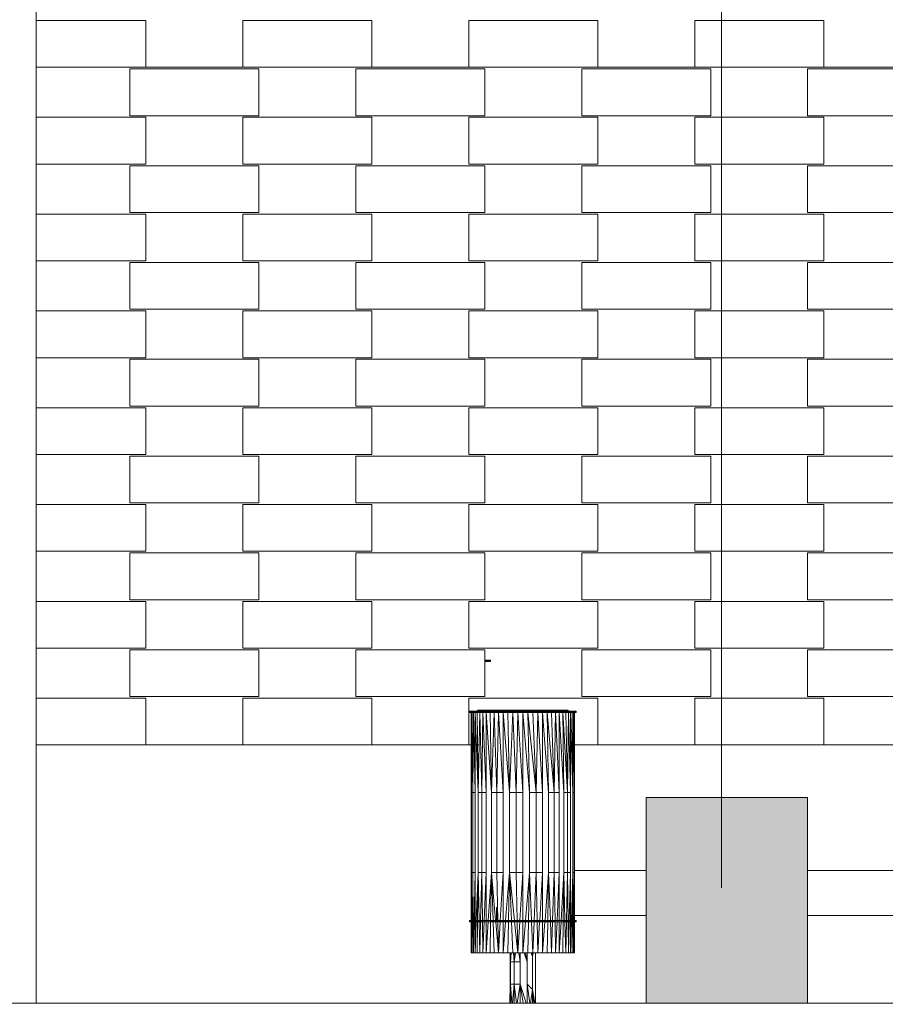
# Model space of a CAD drawing. Header units: millimetres. Extents: x 641988563 to 642234695, y 6457251462 to 6457368821.
# Tile 198 of 223: x 642193185 to 642195866, y 6457252140 to 6457255191. Entities that reach past the tile are written whole.
import ezdxf

# ---------------------------------------------------------------- set-up
doc = ezdxf.new("R2010")
doc.units = ezdxf.units.MM
doc.header["$MEASUREMENT"] = 0
doc.layers.add('_KUU_Asend_Fill', color=7, linetype='Continuous')

msp = doc.modelspace()

# ---------------------------------------------------------------- hatches: boundary and pattern name
at = {"layer": '_KUU_Asend_Fill', "linetype": 'Continuous', "lineweight": 30}
msp.add_hatch(color=30, dxfattribs=at).paths.add_polyline_path([(642195125.971, 6457252781.357), (642195125.971, 6457252143.712), (642195625.971, 6457252143.712), (642195625.971, 6457252781.357)])

# ---------------------------------------------------------------- linework, layer by layer
at = {"color": 253, "linetype": 'Continuous', "lineweight": 13, "true_color": 0xaaaaaa}
for p, q in [((642193235.79, 6457252143.518), (642193235.79, 6457264112.541)), ((642193575.971, 6457255188.712), (642193235.79, 6457255188.712)), ((642193575.971, 6457255043.712), (642193575.971, 6457255188.712)), ((642193875.971, 6457255043.712), (642193875.971, 6457255188.712)), ((642194275.971, 6457255188.712), (642193875.971, 6457255188.712)), ((642194275.971, 6457255043.712), (642194275.971, 6457255188.712)), ((642194575.971, 6457255043.712), (642194575.971, 6457255188.712)), ((642194975.971, 6457255188.712), (642194575.971, 6457255188.712)), ((642194975.971, 6457255043.712), (642194975.971, 6457255188.712)), ((642195275.971, 6457255043.712), (642195275.971, 6457255188.712)), ((642195675.971, 6457255188.712), (642195275.971, 6457255188.712)), ((642195675.971, 6457255043.712), (642195675.971, 6457255188.712)), ((642193575.971, 6457255043.712), (642193235.79, 6457255043.712)), ((642193525.971, 6457254893.712), (642193525.971, 6457255038.712)), ((642193925.971, 6457255038.712), (642193525.971, 6457255038.712)), ((642193875.971, 6457255043.712), (642193575.971, 6457255043.712)), ((642194275.971, 6457255043.712), (642193875.971, 6457255043.712)), ((642193925.971, 6457254893.712), (642193925.971, 6457255038.712)), ((642194225.971, 6457254893.712), (642194225.971, 6457255038.712)), ((642194625.971, 6457255038.712), (642194225.971, 6457255038.712)), ((642194575.971, 6457255043.712), (642194275.971, 6457255043.712)), ((642194975.971, 6457255043.712), (642194575.971, 6457255043.712)), ((642194625.971, 6457254893.712), (642194625.971, 6457255038.712)), ((642194925.971, 6457254893.712), (642194925.971, 6457255038.712)), ((642195325.971, 6457255038.712), (642194925.971, 6457255038.712)), ((642195275.971, 6457255043.712), (642194975.971, 6457255043.712)), ((642195675.971, 6457255043.712), (642195275.971, 6457255043.712)), ((642195325.971, 6457254893.712), (642195325.971, 6457255038.712)), ((642195625.971, 6457254893.712), (642195625.971, 6457255038.712)), ((642196025.971, 6457255038.712), (642195625.971, 6457255038.712)), ((642195975.971, 6457255043.712), (642195675.971, 6457255043.712)), ((642193575.971, 6457254888.712), (642193235.79, 6457254888.712)), ((642193925.971, 6457254893.712), (642193525.971, 6457254893.712)), ((642193575.971, 6457254743.712), (642193575.971, 6457254888.712)), ((642193875.971, 6457254743.712), (642193875.971, 6457254888.712)), ((642194275.971, 6457254888.712), (642193875.971, 6457254888.712)), ((642194625.971, 6457254893.712), (642194225.971, 6457254893.712)), ((642194275.971, 6457254743.712), (642194275.971, 6457254888.712)), ((642194575.971, 6457254743.712), (642194575.971, 6457254888.712)), ((642194975.971, 6457254888.712), (642194575.971, 6457254888.712)), ((642195325.971, 6457254893.712), (642194925.971, 6457254893.712)), ((642194975.971, 6457254743.712), (642194975.971, 6457254888.712)), ((642195275.971, 6457254743.712), (642195275.971, 6457254888.712)), ((642195675.971, 6457254888.712), (642195275.971, 6457254888.712)), ((642196025.971, 6457254893.712), (642195625.971, 6457254893.712)), ((642195675.971, 6457254743.712), (642195675.971, 6457254888.712)), ((642193575.971, 6457254743.712), (642193235.79, 6457254743.712)), ((642193525.971, 6457254593.712), (642193525.971, 6457254738.712)), ((642193925.971, 6457254738.712), (642193525.971, 6457254738.712)), ((642194275.971, 6457254743.712), (642193875.971, 6457254743.712)), ((642193925.971, 6457254593.712), (642193925.971, 6457254738.712)), ((642194225.971, 6457254593.712), (642194225.971, 6457254738.712)), ((642194625.971, 6457254738.712), (642194225.971, 6457254738.712)), ((642194975.971, 6457254743.712), (642194575.971, 6457254743.712)), ((642194625.971, 6457254593.712), (642194625.971, 6457254738.712)), ((642194925.971, 6457254593.712), (642194925.971, 6457254738.712)), ((642195325.971, 6457254738.712), (642194925.971, 6457254738.712)), ((642195675.971, 6457254743.712), (642195275.971, 6457254743.712)), ((642195325.971, 6457254593.712), (642195325.971, 6457254738.712)), ((642195625.971, 6457254593.712), (642195625.971, 6457254738.712)), ((642196025.971, 6457254738.712), (642195625.971, 6457254738.712)), ((642193575.971, 6457254588.712), (642193235.79, 6457254588.712)), ((642193925.971, 6457254593.712), (642193525.971, 6457254593.712)), ((642193575.971, 6457254443.712), (642193575.971, 6457254588.712)), ((642193875.971, 6457254443.712), (642193875.971, 6457254588.712)), ((642194275.971, 6457254588.712), (642193875.971, 6457254588.712)), ((642194625.971, 6457254593.712), (642194225.971, 6457254593.712)), ((642194275.971, 6457254443.712), (642194275.971, 6457254588.712)), ((642194575.971, 6457254443.712), (642194575.971, 6457254588.712)), ((642194975.971, 6457254588.712), (642194575.971, 6457254588.712)), ((642195325.971, 6457254593.712), (642194925.971, 6457254593.712)), ((642194975.971, 6457254443.712), (642194975.971, 6457254588.712)), ((642195275.971, 6457254443.712), (642195275.971, 6457254588.712)), ((642195675.971, 6457254588.712), (642195275.971, 6457254588.712)), ((642196025.971, 6457254593.712), (642195625.971, 6457254593.712)), ((642195675.971, 6457254443.712), (642195675.971, 6457254588.712)), ((642193575.971, 6457254443.712), (642193235.79, 6457254443.712)), ((642194275.971, 6457254443.712), (642193875.971, 6457254443.712)), ((642194975.971, 6457254443.712), (642194575.971, 6457254443.712)), ((642195675.971, 6457254443.712), (642195275.971, 6457254443.712)), ((642193525.971, 6457254293.712), (642193525.971, 6457254438.712)), ((642193925.971, 6457254438.712), (642193525.971, 6457254438.712)), ((642193925.971, 6457254293.712), (642193925.971, 6457254438.712)), ((642194225.971, 6457254293.712), (642194225.971, 6457254438.712)), ((642194625.971, 6457254438.712), (642194225.971, 6457254438.712)), ((642194625.971, 6457254293.712), (642194625.971, 6457254438.712)), ((642194925.971, 6457254293.712), (642194925.971, 6457254438.712)), ((642195325.971, 6457254438.712), (642194925.971, 6457254438.712)), ((642195325.971, 6457254293.712), (642195325.971, 6457254438.712)), ((642195625.971, 6457254293.712), (642195625.971, 6457254438.712)), ((642196025.971, 6457254438.712), (642195625.971, 6457254438.712)), ((642193925.971, 6457254293.712), (642193525.971, 6457254293.712)), ((642194625.971, 6457254293.712), (642194225.971, 6457254293.712)), ((642195325.971, 6457254293.712), (642194925.971, 6457254293.712)), ((642196025.971, 6457254293.712), (642195625.971, 6457254293.712)), ((642193575.971, 6457254288.712), (642193235.79, 6457254288.712)), ((642193575.971, 6457254143.712), (642193575.971, 6457254288.712)), ((642193875.971, 6457254143.712), (642193875.971, 6457254288.712)), ((642194275.971, 6457254288.712), (642193875.971, 6457254288.712)), ((642194275.971, 6457254143.712), (642194275.971, 6457254288.712)), ((642194575.971, 6457254143.712), (642194575.971, 6457254288.712)), ((642194975.971, 6457254288.712), (642194575.971, 6457254288.712)), ((642194975.971, 6457254143.712), (642194975.971, 6457254288.712)), ((642195275.971, 6457254143.712), (642195275.971, 6457254288.712)), ((642195675.971, 6457254288.712), (642195275.971, 6457254288.712)), ((642195675.971, 6457254143.712), (642195675.971, 6457254288.712)), ((642193575.971, 6457254143.712), (642193235.79, 6457254143.712)), ((642193525.971, 6457253993.712), (642193525.971, 6457254138.712)), ((642193925.971, 6457254138.712), (642193525.971, 6457254138.712)), ((642194275.971, 6457254143.712), (642193875.971, 6457254143.712)), ((642193925.971, 6457253993.712), (642193925.971, 6457254138.712)), ((642194225.971, 6457253993.712), (642194225.971, 6457254138.712)), ((642194625.971, 6457254138.712), (642194225.971, 6457254138.712)), ((642194975.971, 6457254143.712), (642194575.971, 6457254143.712)), ((642194625.971, 6457253993.712), (642194625.971, 6457254138.712)), ((642194925.971, 6457253993.712), (642194925.971, 6457254138.712)), ((642195325.971, 6457254138.712), (642194925.971, 6457254138.712)), ((642195675.971, 6457254143.712), (642195275.971, 6457254143.712)), ((642195325.971, 6457253993.712), (642195325.971, 6457254138.712)), ((642195625.971, 6457253993.712), (642195625.971, 6457254138.712)), ((642196025.971, 6457254138.712), (642195625.971, 6457254138.712)), ((642193575.971, 6457253988.712), (642193235.79, 6457253988.712)), ((642193925.971, 6457253993.712), (642193525.971, 6457253993.712)), ((642193575.971, 6457253843.712), (642193575.971, 6457253988.712)), ((642193875.971, 6457253843.712), (642193875.971, 6457253988.712)), ((642194275.971, 6457253988.712), (642193875.971, 6457253988.712)), ((642194625.971, 6457253993.712), (642194225.971, 6457253993.712)), ((642194275.971, 6457253843.712), (642194275.971, 6457253988.712)), ((642194575.971, 6457253843.712), (642194575.971, 6457253988.712)), ((642194975.971, 6457253988.712), (642194575.971, 6457253988.712)), ((642195325.971, 6457253993.712), (642194925.971, 6457253993.712)), ((642194975.971, 6457253843.712), (642194975.971, 6457253988.712)), ((642195275.971, 6457253843.712), (642195275.971, 6457253988.712)), ((642195675.971, 6457253988.712), (642195275.971, 6457253988.712)), ((642196025.971, 6457253993.712), (642195625.971, 6457253993.712)), ((642195675.971, 6457253843.712), (642195675.971, 6457253988.712)), ((642193575.971, 6457253843.712), (642193235.79, 6457253843.712)), ((642193525.971, 6457253693.712), (642193525.971, 6457253838.712)), ((642193925.971, 6457253838.712), (642193525.971, 6457253838.712)), ((642194275.971, 6457253843.712), (642193875.971, 6457253843.712)), ((642193925.971, 6457253693.712), (642193925.971, 6457253838.712)), ((642194225.971, 6457253693.712), (642194225.971, 6457253838.712)), ((642194625.971, 6457253838.712), (642194225.971, 6457253838.712)), ((642194975.971, 6457253843.712), (642194575.971, 6457253843.712)), ((642194625.971, 6457253693.712), (642194625.971, 6457253838.712)), ((642194925.971, 6457253693.712), (642194925.971, 6457253838.712)), ((642195325.971, 6457253838.712), (642194925.971, 6457253838.712)), ((642195675.971, 6457253843.712), (642195275.971, 6457253843.712)), ((642195325.971, 6457253693.712), (642195325.971, 6457253838.712)), ((642195625.971, 6457253693.712), (642195625.971, 6457253838.712)), ((642196025.971, 6457253838.712), (642195625.971, 6457253838.712)), ((642193575.971, 6457253688.712), (642193235.79, 6457253688.712)), ((642193925.971, 6457253693.712), (642193525.971, 6457253693.712)), ((642193575.971, 6457253543.712), (642193575.971, 6457253688.712)), ((642193875.971, 6457253543.712), (642193875.971, 6457253688.712)), ((642194275.971, 6457253688.712), (642193875.971, 6457253688.712)), ((642194625.971, 6457253693.712), (642194225.971, 6457253693.712)), ((642194275.971, 6457253543.712), (642194275.971, 6457253688.712)), ((642194575.971, 6457253543.712), (642194575.971, 6457253688.712)), ((642194975.971, 6457253688.712), (642194575.971, 6457253688.712)), ((642195325.971, 6457253693.712), (642194925.971, 6457253693.712)), ((642194975.971, 6457253543.712), (642194975.971, 6457253688.712)), ((642195275.971, 6457253543.712), (642195275.971, 6457253688.712)), ((642195675.971, 6457253688.712), (642195275.971, 6457253688.712)), ((642196025.971, 6457253693.712), (642195625.971, 6457253693.712)), ((642195675.971, 6457253543.712), (642195675.971, 6457253688.712)), ((642193575.971, 6457253543.712), (642193235.79, 6457253543.712)), ((642193525.971, 6457253393.712), (642193525.971, 6457253538.712)), ((642193925.971, 6457253538.712), (642193525.971, 6457253538.712)), ((642194275.971, 6457253543.712), (642193875.971, 6457253543.712)), ((642193925.971, 6457253393.712), (642193925.971, 6457253538.712)), ((642194225.971, 6457253393.712), (642194225.971, 6457253538.712)), ((642194625.971, 6457253538.712), (642194225.971, 6457253538.712)), ((642194975.971, 6457253543.712), (642194575.971, 6457253543.712)), ((642194625.971, 6457253393.712), (642194625.971, 6457253538.712)), ((642194925.971, 6457253393.712), (642194925.971, 6457253538.712)), ((642195325.971, 6457253538.712), (642194925.971, 6457253538.712)), ((642195675.971, 6457253543.712), (642195275.971, 6457253543.712)), ((642195325.971, 6457253393.712), (642195325.971, 6457253538.712)), ((642195625.971, 6457253393.712), (642195625.971, 6457253538.712)), ((642196025.971, 6457253538.712), (642195625.971, 6457253538.712)), ((642193575.971, 6457253388.712), (642193235.79, 6457253388.712)), ((642193925.971, 6457253393.712), (642193525.971, 6457253393.712)), ((642193575.971, 6457253243.712), (642193575.971, 6457253388.712)), ((642193875.971, 6457253243.712), (642193875.971, 6457253388.712)), ((642194275.971, 6457253388.712), (642193875.971, 6457253388.712)), ((642194625.971, 6457253393.712), (642194225.971, 6457253393.712)), ((642194275.971, 6457253243.712), (642194275.971, 6457253388.712)), ((642194575.971, 6457253243.712), (642194575.971, 6457253388.712)), ((642194975.971, 6457253388.712), (642194575.971, 6457253388.712)), ((642195325.971, 6457253393.712), (642194925.971, 6457253393.712)), ((642194975.971, 6457253243.712), (642194975.971, 6457253388.712)), ((642195275.971, 6457253243.712), (642195275.971, 6457253388.712)), ((642195675.971, 6457253388.712), (642195275.971, 6457253388.712)), ((642196025.971, 6457253393.712), (642195625.971, 6457253393.712)), ((642195675.971, 6457253243.712), (642195675.971, 6457253388.712)), ((642193575.971, 6457253243.712), (642193235.79, 6457253243.712)), ((642193525.971, 6457253093.712), (642193525.971, 6457253238.712)), ((642193925.971, 6457253238.712), (642193525.971, 6457253238.712)), ((642194275.971, 6457253243.712), (642193875.971, 6457253243.712)), ((642193925.971, 6457253093.712), (642193925.971, 6457253238.712)), ((642194225.971, 6457253093.712), (642194225.971, 6457253238.712)), ((642194625.971, 6457253238.712), (642194225.971, 6457253238.712)), ((642194975.971, 6457253243.712), (642194575.971, 6457253243.712)), ((642194625.971, 6457253093.712), (642194625.971, 6457253238.712)), ((642194925.971, 6457253093.712), (642194925.971, 6457253238.712)), ((642195325.971, 6457253238.712), (642194925.971, 6457253238.712)), ((642195675.971, 6457253243.712), (642195275.971, 6457253243.712)), ((642195325.971, 6457253093.712), (642195325.971, 6457253238.712)), ((642195625.971, 6457253093.712), (642195625.971, 6457253238.712)), ((642196025.971, 6457253238.712), (642195625.971, 6457253238.712)), ((642194643.092, 6457253206.732), (642194625.971, 6457253206.732)), ((642194638.102, 6457253206.732), (642194625.971, 6457253205.727)), ((642194625.971, 6457253205.399), (642194643.092, 6457253205.399)), ((642194643.092, 6457253204.066), (642194625.971, 6457253204.066)), ((642194638.102, 6457253202.732), (642194625.971, 6457253203.738)), ((642194643.092, 6457253202.732), (642194625.971, 6457253202.732)), ((642194643.092, 6457253205.399), (642194638.102, 6457253206.732)), ((642194638.102, 6457253202.732), (642194643.092, 6457253204.066)), ((642194643.092, 6457253202.732), (642194643.092, 6457253206.732)), ((642193575.971, 6457253088.712), (642193235.79, 6457253088.712)), ((642193925.971, 6457253093.712), (642193525.971, 6457253093.712)), ((642193575.971, 6457252943.712), (642193575.971, 6457253088.712)), ((642193875.971, 6457252943.712), (642193875.971, 6457253088.712)), ((642194275.971, 6457253088.712), (642193875.971, 6457253088.712)), ((642194625.971, 6457253093.712), (642194225.971, 6457253093.712)), ((642194275.971, 6457252943.712), (642194275.971, 6457253088.712)), ((642194575.971, 6457252943.712), (642194575.971, 6457253088.712)), ((642194975.971, 6457253088.712), (642194575.971, 6457253088.712)), ((642195325.971, 6457253093.712), (642194925.971, 6457253093.712)), ((642194975.971, 6457252943.712), (642194975.971, 6457253088.712)), ((642195275.971, 6457252943.712), (642195275.971, 6457253088.712)), ((642195675.971, 6457253088.712), (642195275.971, 6457253088.712)), ((642196025.971, 6457253093.712), (642195625.971, 6457253093.712)), ((642195675.971, 6457252943.712), (642195675.971, 6457253088.712)), ((642194578.442, 6457253048.662), (642194908.442, 6457253048.662)), ((642194578.442, 6457253044.662), (642194578.442, 6457253048.662)), ((642194578.442, 6457253047.329), (642194583.432, 6457253048.662)), ((642194662.75, 6457253047.329), (642194578.442, 6457253047.329)), ((642194578.442, 6457253045.995), (642194662.75, 6457253045.995)), ((642194583.432, 6457253044.662), (642194578.442, 6457253045.995)), ((642194578.442, 6457253044.662), (642194908.442, 6457253044.662)), ((642194583.432, 6457253048.662), (642194599.519, 6457253047.329)), ((642194583.432, 6457253044.662), (642194599.519, 6457253045.995)), ((642194583.442, 6457252858.412), (642194584.211, 6457253044.662)), ((642194583.442, 6457253044.662), (642194583.442, 6457252399.662)), ((642194584.211, 6457253044.662), (642194584.811, 6457252796.329)), ((642194588.897, 6457252796.329), (642194584.211, 6457253044.662)), ((642194586.52, 6457253044.662), (642194588.897, 6457252796.329)), ((642194588.897, 6457252796.329), (642194590.334, 6457253044.662)), ((642194590.334, 6457253044.662), (642194595.619, 6457252796.329)), ((642194595.619, 6457253044.662), (642194595.619, 6457252399.662)), ((642194604.877, 6457252796.329), (642194595.619, 6457253044.662)), ((642194599.519, 6457253047.329), (642194626.77, 6457253048.662)), ((642194599.519, 6457253048.662), (642194599.519, 6457253044.662)), ((642194626.77, 6457253044.662), (642194599.519, 6457253045.995)), ((642194602.333, 6457253044.662), (642194604.877, 6457252796.329)), ((642194602.526, 6457253048.837), (642194602.51, 6457253048.662)), ((642194602.526, 6457253048.837), (642194602.523, 6457253048.662)), ((642194603.101, 6457253050.479), (642194602.526, 6457253048.837)), ((642194602.526, 6457253048.837), (642194884.359, 6457253048.837)), ((642194602.804, 6457253048.837), (642194602.778, 6457253048.662)), ((642194603.378, 6457253050.479), (642194602.804, 6457253048.837)), ((642194602.817, 6457253048.662), (642194602.804, 6457253048.837)), ((642194603.834, 6457253051.026), (642194603.101, 6457253050.479)), ((642194883.785, 6457253050.479), (642194603.101, 6457253050.479)), ((642194604.11, 6457253051.026), (642194603.378, 6457253050.479)), ((642194603.581, 6457253048.662), (642194603.637, 6457253048.837)), ((642194604.207, 6457253050.479), (642194603.637, 6457253048.837)), ((642194603.637, 6457253048.837), (642194603.646, 6457253048.662)), ((642194603.737, 6457253048.662), (642194603.637, 6457253048.837)), ((642194883.051, 6457253051.026), (642194603.834, 6457253051.026)), ((642194604.935, 6457253051.026), (642194604.207, 6457253050.479)), ((642194604.877, 6457252796.329), (642194610.407, 6457253044.662)), ((642194605.021, 6457253048.837), (642194605.006, 6457253048.662)), ((642194605.586, 6457253050.479), (642194605.021, 6457253048.837)), ((642194605.021, 6457253048.837), (642194605.122, 6457253048.662)), ((642194606.307, 6457253051.026), (642194605.586, 6457253050.479)), ((642194606.953, 6457253048.837), (642194606.893, 6457253048.662)), ((642194607.509, 6457253050.479), (642194606.953, 6457253048.837)), ((642194607.035, 6457253048.662), (642194606.953, 6457253048.837)), ((642194608.22, 6457253051.026), (642194607.509, 6457253050.479)), ((642194609.298, 6457253048.662), (642194609.422, 6457253048.837)), ((642194609.969, 6457253050.479), (642194609.422, 6457253048.837)), ((642194609.422, 6457253048.837), (642194609.465, 6457253048.662)), ((642194609.657, 6457253048.662), (642194609.422, 6457253048.837)), ((642194610.666, 6457253051.026), (642194609.969, 6457253050.479)), ((642194610.407, 6457253044.662), (642194616.507, 6457252796.329)), ((642194612.42, 6457253048.837), (642194612.405, 6457253048.662)), ((642194612.954, 6457253050.479), (642194612.42, 6457253048.837)), ((642194612.42, 6457253048.837), (642194612.64, 6457253048.662)), ((642194613.636, 6457253051.026), (642194612.954, 6457253050.479)), ((642194616.252, 6457253048.837), (642194616.153, 6457253048.662)), ((642194616.771, 6457253050.479), (642194616.252, 6457253048.837)), ((642194616.416, 6457253048.662), (642194616.252, 6457253048.837)), ((642194616.507, 6457252796.329), (642194619.762, 6457253044.662)), ((642194617.433, 6457253051.026), (642194616.771, 6457253050.479)), ((642194619.762, 6457253044.662), (642194630.306, 6457252796.329)), ((642194620.468, 6457253048.662), (642194620.673, 6457253048.837)), ((642194621.174, 6457253050.479), (642194620.673, 6457253048.837)), ((642194620.673, 6457253048.837), (642194620.759, 6457253048.662)), ((642194621.075, 6457253048.662), (642194620.673, 6457253048.837)), ((642194621.813, 6457253051.026), (642194621.174, 6457253050.479)), ((642194625.662, 6457253048.837), (642194625.648, 6457253048.662)), ((642194626.142, 6457253050.479), (642194625.662, 6457253048.837)), ((642194625.662, 6457253048.837), (642194625.991, 6457253048.662)), ((642194626.755, 6457253051.026), (642194626.142, 6457253050.479)), ((642194626.77, 6457253048.662), (642194662.75, 6457253047.329)), ((642194626.77, 6457253044.662), (642194662.75, 6457253045.995)), ((642194630.306, 6457253044.662), (642194630.306, 6457252399.662)), ((642194646.041, 6457252796.329), (642194630.306, 6457253044.662)), ((642194631.198, 6457253048.837), (642194631.065, 6457253048.662)), ((642194631.655, 6457253050.479), (642194631.198, 6457253048.837)), ((642194631.432, 6457253048.662), (642194631.198, 6457253048.837)), ((642194632.24, 6457253051.026), (642194631.655, 6457253050.479)), ((642194636.983, 6457253048.662), (642194637.253, 6457253048.837)), ((642194637.686, 6457253050.479), (642194637.253, 6457253048.837)), ((642194637.253, 6457253048.837), (642194637.374, 6457253048.662)), ((642194637.787, 6457253048.662), (642194637.253, 6457253048.837)), ((642194638.239, 6457253051.026), (642194637.686, 6457253050.479)), ((642194641.94, 6457253044.662), (642194646.041, 6457252796.329)), ((642194643.8, 6457253048.837), (642194643.788, 6457253048.662)), ((642194644.206, 6457253050.479), (642194643.8, 6457253048.837)), ((642194643.8, 6457253048.837), (642194644.224, 6457253048.662)), ((642194644.725, 6457253051.026), (642194644.206, 6457253050.479)), ((642194646.041, 6457252796.329), (642194654.551, 6457253044.662)), ((642194650.808, 6457253048.837), (642194650.648, 6457253048.662)), ((642194651.186, 6457253050.479), (642194650.808, 6457253048.837)), ((642194651.104, 6457253048.662), (642194650.808, 6457253048.837)), ((642194651.669, 6457253051.026), (642194651.186, 6457253050.479)), ((642194654.551, 6457253044.662), (642194663.442, 6457252796.329)), ((642194657.922, 6457253048.662), (642194658.246, 6457253048.837)), ((642194658.593, 6457253050.479), (642194658.246, 6457253048.837)), ((642194658.246, 6457253048.837), (642194658.397, 6457253048.662)), ((642194658.89, 6457253048.662), (642194658.246, 6457253048.837)), ((642194659.037, 6457253051.026), (642194658.593, 6457253050.479)), ((642194662.75, 6457253047.329), (642194703.174, 6457253048.662)), ((642194662.75, 6457253048.662), (642194662.75, 6457253044.662)), ((642194743.442, 6457253047.662), (642194662.75, 6457253047.329)), ((642194703.174, 6457253044.662), (642194662.75, 6457253045.995)), ((642194743.442, 6457253045.662), (642194662.75, 6457253045.995)), ((642194663.442, 6457252796.329), (642194668.019, 6457253044.662)), ((642194666.078, 6457253048.837), (642194666.069, 6457253048.662)), ((642194666.393, 6457253050.479), (642194666.078, 6457253048.837)), ((642194666.078, 6457253048.837), (642194666.579, 6457253048.662)), ((642194666.796, 6457253051.026), (642194666.393, 6457253050.479)), ((642194668.019, 6457253044.662), (642194682.213, 6457252796.329)), ((642194674.269, 6457253048.837), (642194674.087, 6457253048.662)), ((642194674.551, 6457253050.479), (642194674.269, 6457253048.837)), ((642194674.613, 6457253048.662), (642194674.269, 6457253048.837)), ((642194674.911, 6457253051.026), (642194674.551, 6457253050.479)), ((642194682.213, 6457253044.662), (642194682.213, 6457252399.662)), ((642194702.031, 6457252796.329), (642194682.213, 6457253044.662)), ((642194682.415, 6457253048.662), (642194682.78, 6457253048.837)), ((642194683.028, 6457253050.479), (642194682.78, 6457253048.837)), ((642194682.78, 6457253048.837), (642194682.955, 6457253048.662)), ((642194683.507, 6457253048.662), (642194682.78, 6457253048.837)), ((642194683.343, 6457253051.026), (642194683.028, 6457253050.479)), ((642194691.572, 6457253048.837), (642194691.566, 6457253048.662)), ((642194691.784, 6457253050.479), (642194691.572, 6457253048.837)), ((642194691.572, 6457253048.837), (642194692.086, 6457253048.662)), ((642194692.054, 6457253051.026), (642194691.784, 6457253050.479)), ((642194696.997, 6457253044.662), (642194702.031, 6457252796.329)), ((642194699.901, 6457253048.837), (642194699.72, 6457253048.662)), ((642194700.078, 6457253050.479), (642194699.901, 6457253048.837)), ((642194700.249, 6457253048.662), (642194699.901, 6457253048.837)), ((642194699.901, 6457253048.837), (642194700.785, 6457253048.662)), ((642194700.305, 6457253051.026), (642194700.078, 6457253050.479)), ((642194702.031, 6457252796.329), (642194712.227, 6457253044.662)), ((642194703.174, 6457253048.662), (642194743.442, 6457253047.662)), ((642194703.174, 6457253044.662), (642194743.442, 6457253045.662)), ((642194708.544, 6457253050.479), (642194708.401, 6457253048.837)), ((642194708.401, 6457253048.837), (642194708.576, 6457253048.662)), ((642194709.118, 6457253048.662), (642194708.401, 6457253048.837)), ((642194708.726, 6457253051.026), (642194708.544, 6457253050.479)), ((642194712.227, 6457253044.662), (642194722.558, 6457252796.329)), ((642194717.039, 6457253048.837), (642194717.036, 6457253048.662)), ((642194717.147, 6457253050.479), (642194717.039, 6457253048.837)), ((642194717.039, 6457253048.837), (642194717.583, 6457253048.662)), ((642194717.284, 6457253051.026), (642194717.147, 6457253050.479)), ((642194722.558, 6457252796.329), (642194727.759, 6457253044.662)), ((642194725.782, 6457253048.837), (642194725.597, 6457253048.662)), ((642194725.854, 6457253050.479), (642194725.782, 6457253048.837)), ((642194726.147, 6457253048.662), (642194725.782, 6457253048.837)), ((642194725.782, 6457253048.837), (642194726.7, 6457253048.662)), ((642194725.946, 6457253051.026), (642194725.854, 6457253050.479)), ((642194727.759, 6457253044.662), (642194743.442, 6457252796.329)), ((642194734.631, 6457253050.479), (642194734.595, 6457253048.837)), ((642194743.443, 6457253049.771), (642194734.595, 6457253048.837)), ((642194734.595, 6457253048.837), (642194734.778, 6457253048.662)), ((642194734.677, 6457253051.026), (642194734.631, 6457253050.479)), ((642194743.443, 6457253050.896), (642194734.631, 6457253050.479)), ((642194743.443, 6457253049.771), (642194734.631, 6457253050.479)), ((642194743.443, 6457253050.896), (642194734.677, 6457253051.026)), ((642194742.888, 6457253048.662), (642194743.443, 6457253048.837)), ((642194743.442, 6457253047.662), (642194783.711, 6457253048.662)), ((642194743.442, 6457253048.662), (642194743.442, 6457252299.662)), ((642194824.134, 6457253047.329), (642194743.442, 6457253047.662)), ((642194824.134, 6457253045.995), (642194743.442, 6457253045.662)), ((642194783.711, 6457253044.662), (642194743.442, 6457253045.662)), ((642194764.327, 6457252796.329), (642194743.442, 6457253044.662)), ((642194743.443, 6457253048.662), (642194743.443, 6457253051.026)), ((642194752.208, 6457253051.026), (642194743.443, 6457253050.896)), ((642194743.443, 6457253050.896), (642194752.254, 6457253050.479)), ((642194743.443, 6457253049.771), (642194752.254, 6457253050.479)), ((642194743.443, 6457253049.771), (642194752.29, 6457253048.837)), ((642194750.818, 6457253048.662), (642194752.29, 6457253048.837)), ((642194752.29, 6457253048.837), (642194752.107, 6457253048.662)), ((642194752.254, 6457253050.479), (642194752.208, 6457253051.026)), ((642194752.29, 6457253048.837), (642194752.254, 6457253050.479)), ((642194752.66, 6457253048.662), (642194752.29, 6457253048.837)), ((642194752.29, 6457253048.837), (642194753.21, 6457253048.662)), ((642194759.125, 6457253044.662), (642194764.327, 6457252796.329)), ((642194784.854, 6457252796.329), (642194759.125, 6457253044.662)), ((642194761.031, 6457253050.479), (642194760.939, 6457253051.026)), ((642194761.103, 6457253048.837), (642194761.031, 6457253050.479)), ((642194761.103, 6457253048.837), (642194761.288, 6457253048.662)), ((642194761.835, 6457253048.662), (642194761.103, 6457253048.837)), ((642194769.739, 6457253050.479), (642194769.601, 6457253051.026)), ((642194769.846, 6457253048.837), (642194769.739, 6457253050.479)), ((642194769.846, 6457253048.837), (642194770.391, 6457253048.662)), ((642194769.846, 6457253048.837), (642194769.849, 6457253048.662)), ((642194774.657, 6457253044.662), (642194784.854, 6457252796.329)), ((642194778.342, 6457253050.479), (642194778.16, 6457253051.026)), ((642194778.485, 6457253048.837), (642194778.31, 6457253048.662)), ((642194778.485, 6457253048.837), (642194778.342, 6457253050.479)), ((642194778.845, 6457253048.662), (642194778.485, 6457253048.837)), ((642194778.485, 6457253048.837), (642194779.374, 6457253048.662)), ((642194783.711, 6457253048.662), (642194824.134, 6457253047.329)), ((642194783.711, 6457253044.662), (642194824.134, 6457253045.995)), ((642194784.854, 6457252796.329), (642194789.888, 6457253044.662)), ((642194786.808, 6457253050.479), (642194786.581, 6457253051.026)), ((642194786.985, 6457253048.837), (642194786.808, 6457253050.479)), ((642194786.985, 6457253048.837), (642194787.166, 6457253048.662)), ((642194787.686, 6457253048.662), (642194786.985, 6457253048.837)), ((642194789.888, 6457253044.662), (642194804.672, 6457252796.329)), ((642194795.102, 6457253050.479), (642194794.832, 6457253051.026)), ((642194795.314, 6457253048.837), (642194795.102, 6457253050.479)), ((642194795.314, 6457253048.837), (642194795.872, 6457253048.662)), ((642194795.314, 6457253048.837), (642194795.32, 6457253048.662)), ((642194803.858, 6457253050.479), (642194803.542, 6457253051.026)), ((642194804.105, 6457253048.837), (642194803.858, 6457253050.479)), ((642194804.105, 6457253048.837), (642194803.931, 6457253048.662)), ((642194804.471, 6457253048.662), (642194804.105, 6457253048.837)), ((642194804.105, 6457253048.837), (642194804.996, 6457253048.662)), ((642194804.672, 6457252399.662), (642194804.672, 6457253044.662)), ((642194823.442, 6457252796.329), (642194804.672, 6457253044.662)), ((642194812.334, 6457253050.479), (642194811.974, 6457253051.026)), ((642194812.616, 6457253048.837), (642194812.334, 6457253050.479)), ((642194812.616, 6457253048.837), (642194812.798, 6457253048.662)), ((642194813.308, 6457253048.662), (642194812.616, 6457253048.837)), ((642194818.866, 6457253044.662), (642194823.442, 6457252796.329)), ((642194840.844, 6457252796.329), (642194818.866, 6457253044.662)), ((642194820.491, 6457253050.479), (642194820.089, 6457253051.026)), ((642194820.807, 6457253048.837), (642194820.491, 6457253050.479)), ((642194820.807, 6457253048.837), (642194821.309, 6457253048.662)), ((642194820.807, 6457253048.837), (642194820.816, 6457253048.662)), ((642194824.134, 6457253044.662), (642194824.134, 6457253048.662)), ((642194824.134, 6457253047.329), (642194860.115, 6457253048.662)), ((642194908.442, 6457253047.329), (642194824.134, 6457253047.329)), ((642194860.115, 6457253044.662), (642194824.134, 6457253045.995)), ((642194908.442, 6457253045.995), (642194824.134, 6457253045.995)), ((642194828.292, 6457253050.479), (642194827.848, 6457253051.026)), ((642194828.639, 6457253048.837), (642194828.292, 6457253050.479)), ((642194828.639, 6457253048.837), (642194828.488, 6457253048.662)), ((642194828.964, 6457253048.662), (642194828.639, 6457253048.837)), ((642194832.334, 6457253044.662), (642194840.844, 6457252796.329)), ((642194835.699, 6457253050.479), (642194835.217, 6457253051.026)), ((642194836.077, 6457253048.837), (642194835.699, 6457253050.479)), ((642194835.781, 6457253048.662), (642194836.077, 6457253048.837)), ((642194836.077, 6457253048.837), (642194836.237, 6457253048.662)), ((642194836.673, 6457253048.662), (642194836.077, 6457253048.837)), ((642194840.844, 6457252796.329), (642194844.945, 6457253044.662)), ((642194842.68, 6457253050.479), (642194842.161, 6457253051.026)), ((642194843.086, 6457253048.837), (642194842.68, 6457253050.479)), ((642194843.086, 6457253048.837), (642194843.511, 6457253048.662)), ((642194843.086, 6457253048.837), (642194843.098, 6457253048.662)), ((642194844.945, 6457253044.662), (642194856.58, 6457252796.329)), ((642194849.2, 6457253050.479), (642194848.647, 6457253051.026)), ((642194849.633, 6457253048.837), (642194849.2, 6457253050.479)), ((642194849.633, 6457253048.837), (642194849.512, 6457253048.662)), ((642194849.903, 6457253048.662), (642194849.633, 6457253048.837)), ((642194849.633, 6457253048.837), (642194850.27, 6457253048.662)), ((642194855.23, 6457253050.479), (642194854.646, 6457253051.026)), ((642194855.688, 6457253048.837), (642194855.23, 6457253050.479)), ((642194855.688, 6457253048.837), (642194855.82, 6457253048.662)), ((642194856.163, 6457253048.662), (642194855.688, 6457253048.837)), ((642194856.58, 6457252399.662), (642194856.58, 6457253044.662)), ((642194870.378, 6457252796.329), (642194856.58, 6457253044.662)), ((642194860.115, 6457253048.662), (642194887.365, 6457253047.329)), ((642194860.115, 6457253044.662), (642194887.365, 6457253045.995)), ((642194860.743, 6457253050.479), (642194860.129, 6457253051.026)), ((642194861.223, 6457253048.837), (642194860.743, 6457253050.479)), ((642194861.223, 6457253048.837), (642194861.553, 6457253048.662)), ((642194861.223, 6457253048.837), (642194861.236, 6457253048.662)), ((642194865.711, 6457253050.479), (642194865.072, 6457253051.026)), ((642194866.212, 6457253048.837), (642194865.711, 6457253050.479)), ((642194866.212, 6457253048.837), (642194866.126, 6457253048.662)), ((642194866.417, 6457253048.662), (642194866.212, 6457253048.837)), ((642194867.124, 6457253044.662), (642194870.378, 6457252796.329)), ((642194882.006, 6457252796.329), (642194867.124, 6457253044.662)), ((642194870.114, 6457253050.479), (642194869.452, 6457253051.026)), ((642194870.633, 6457253048.837), (642194870.114, 6457253050.479)), ((642194870.469, 6457253048.662), (642194870.633, 6457253048.837)), ((642194870.633, 6457253048.837), (642194870.732, 6457253048.662)), ((642194870.968, 6457253048.662), (642194870.633, 6457253048.837)), ((642194873.931, 6457253050.479), (642194873.249, 6457253051.026)), ((642194874.466, 6457253048.837), (642194873.931, 6457253050.479)), ((642194874.466, 6457253048.837), (642194874.672, 6457253048.662)), ((642194874.466, 6457253048.837), (642194874.48, 6457253048.662)), ((642194876.917, 6457253050.479), (642194876.219, 6457253051.026)), ((642194876.477, 6457253044.662), (642194882.006, 6457252796.329)), ((642194877.463, 6457253048.837), (642194876.917, 6457253050.479)), ((642194877.463, 6457253048.837), (642194877.42, 6457253048.662)), ((642194877.587, 6457253048.662), (642194877.463, 6457253048.837)), ((642194877.463, 6457253048.837), (642194877.729, 6457253048.662)), ((642194879.376, 6457253050.479), (642194878.665, 6457253051.026)), ((642194879.933, 6457253048.837), (642194879.376, 6457253050.479)), ((642194879.933, 6457253048.837), (642194880.109, 6457253048.662)), ((642194879.933, 6457253048.837), (642194879.993, 6457253048.662)), ((642194881.299, 6457253050.479), (642194880.578, 6457253051.026)), ((642194881.864, 6457253048.837), (642194881.299, 6457253050.479)), ((642194881.864, 6457253048.837), (642194881.97, 6457253048.662)), ((642194881.864, 6457253048.837), (642194881.879, 6457253048.662)), ((642194882.678, 6457253050.479), (642194881.95, 6457253051.026)), ((642194882.006, 6457252796.329), (642194884.549, 6457253044.662)), ((642194883.248, 6457253048.837), (642194882.678, 6457253050.479)), ((642194883.507, 6457253050.479), (642194882.775, 6457253051.026)), ((642194883.785, 6457253050.479), (642194883.051, 6457253051.026)), ((642194883.248, 6457253048.837), (642194883.239, 6457253048.662)), ((642194883.304, 6457253048.662), (642194883.248, 6457253048.837)), ((642194883.248, 6457253048.837), (642194883.343, 6457253048.662)), ((642194884.081, 6457253048.837), (642194883.507, 6457253050.479)), ((642194884.359, 6457253048.837), (642194883.785, 6457253050.479)), ((642194884.081, 6457253048.837), (642194884.12, 6457253048.662)), ((642194884.081, 6457253048.837), (642194884.107, 6457253048.662)), ((642194884.359, 6457253048.837), (642194884.375, 6457253048.662)), ((642194884.549, 6457253044.662), (642194891.263, 6457252796.329)), ((642194887.365, 6457253044.662), (642194887.365, 6457253048.662)), ((642194887.365, 6457253047.329), (642194903.453, 6457253048.662)), ((642194903.453, 6457253044.662), (642194887.365, 6457253045.995)), ((642194891.263, 6457252399.662), (642194891.263, 6457253044.662)), ((642194897.99, 6457252796.329), (642194891.263, 6457253044.662)), ((642194896.552, 6457253044.662), (642194897.99, 6457252796.329)), ((642194897.99, 6457252796.329), (642194900.368, 6457253044.662)), ((642194900.368, 6457253044.662), (642194902.073, 6457252796.329)), ((642194902.073, 6457252796.329), (642194902.671, 6457253044.662)), ((642194902.671, 6457253044.662), (642194903.442, 6457252796.329)), ((642194903.442, 6457252399.662), (642194903.442, 6457253044.662)), ((642194903.453, 6457253048.662), (642194908.442, 6457253047.329)), ((642194903.453, 6457253044.662), (642194908.442, 6457253045.995)), ((642194908.442, 6457253044.662), (642194908.442, 6457253048.662)), ((642194608.159, 6457252943.712), (642193235.79, 6457252943.712)), ((642194583.442, 6457252943.712), (642194575.971, 6457252943.712)), ((642198510.523, 6457252943.712), (642194903.442, 6457252943.712)), ((642194584.811, 6457252796.329), (642194583.442, 6457252858.412)), ((642194584.811, 6457252796.329), (642194584.811, 6457252547.995)), ((642194595.619, 6457252796.329), (642194584.811, 6457252796.329)), ((642194588.897, 6457252547.995), (642194588.897, 6457252796.329)), ((642194604.877, 6457252796.329), (642194604.877, 6457252547.995)), ((642194630.306, 6457252796.329), (642194604.877, 6457252796.329)), ((642194616.507, 6457252547.995), (642194616.507, 6457252796.329)), ((642194646.041, 6457252796.329), (642194646.041, 6457252547.995)), ((642194682.213, 6457252796.329), (642194646.041, 6457252796.329)), ((642194663.442, 6457252547.995), (642194663.442, 6457252796.329)), ((642194702.031, 6457252796.329), (642194702.031, 6457252547.995)), ((642194743.442, 6457252796.329), (642194702.031, 6457252796.329)), ((642194722.558, 6457252547.995), (642194722.558, 6457252796.329)), ((642194764.327, 6457252547.995), (642194764.327, 6457252796.329)), ((642194764.327, 6457252796.329), (642194804.672, 6457252796.329)), ((642194784.854, 6457252547.995), (642194784.854, 6457252796.329)), ((642194823.442, 6457252547.995), (642194823.442, 6457252796.329)), ((642194823.442, 6457252796.329), (642194856.58, 6457252796.329)), ((642194840.844, 6457252547.995), (642194840.844, 6457252796.329)), ((642194870.378, 6457252547.995), (642194870.378, 6457252796.329)), ((642194870.378, 6457252796.329), (642194891.263, 6457252796.329)), ((642194882.006, 6457252547.995), (642194882.006, 6457252796.329)), ((642194897.99, 6457252547.995), (642194897.99, 6457252796.329)), ((642194903.442, 6457252796.329), (642194897.99, 6457252796.329)), ((642194902.073, 6457252547.995), (642194902.073, 6457252796.329)), ((642195125.971, 6457252781.357), (642195625.971, 6457252781.357)), ((642195125.971, 6457252143.541), (642195125.971, 6457252781.357)), ((642195625.971, 6457252143.547), (642195625.971, 6457252781.357)), ((642194903.442, 6457252554.866), (642195125.971, 6457252554.866)), ((642195625.971, 6457252554.866), (642197734.335, 6457252554.866)), ((642194584.811, 6457252547.995), (642194583.442, 6457252485.912)), ((642194584.453, 6457252399.662), (642194584.811, 6457252547.995)), ((642194584.811, 6457252547.995), (642194585.832, 6457252399.662)), ((642194595.619, 6457252547.995), (642194584.811, 6457252547.995)), ((642194587.477, 6457252399.662), (642194588.897, 6457252547.995)), ((642194588.897, 6457252547.995), (642194589.755, 6457252399.662)), ((642194592.462, 6457252399.662), (642194595.619, 6457252547.995)), ((642194599.347, 6457252399.662), (642194604.877, 6457252547.995)), ((642194603.358, 6457252399.662), (642194604.877, 6457252547.995)), ((642194604.877, 6457252547.995), (642194608.18, 6457252399.662)), ((642194630.306, 6457252547.995), (642194604.877, 6457252547.995)), ((642194612.864, 6457252399.662), (642194616.507, 6457252547.995)), ((642194616.507, 6457252547.995), (642194618.451, 6457252399.662)), ((642194624.008, 6457252399.662), (642194630.306, 6457252547.995)), ((642194636.642, 6457252399.662), (642194646.041, 6457252547.995)), ((642194643.591, 6457252399.662), (642194646.041, 6457252547.995)), ((642194646.041, 6457252547.995), (642194651.124, 6457252399.662)), ((642194646.041, 6457252547.995), (642194682.213, 6457252547.995)), ((642194659.169, 6457252399.662), (642194646.041, 6457252547.995)), ((642194663.442, 6457252547.995), (642194666.176, 6457252399.662)), ((642194673.734, 6457252399.662), (642194682.213, 6457252547.995)), ((642194690.193, 6457252399.662), (642194702.031, 6457252547.995)), ((642194699.024, 6457252399.662), (642194702.031, 6457252547.995)), ((642194702.031, 6457252547.995), (642194708.122, 6457252399.662)), ((642194702.031, 6457252547.995), (642194743.442, 6457252547.995)), ((642194717.399, 6457252399.662), (642194702.031, 6457252547.995)), ((642194722.558, 6457252547.995), (642194725.665, 6457252399.662)), ((642194734.075, 6457252399.662), (642194743.442, 6457252547.995)), ((642194751.852, 6457252399.662), (642194764.327, 6457252547.995)), ((642194761.22, 6457252399.662), (642194764.327, 6457252547.995)), ((642194764.327, 6457252547.995), (642194770.497, 6457252399.662)), ((642194804.672, 6457252547.995), (642194764.327, 6457252547.995)), ((642194778.763, 6457252399.662), (642194784.854, 6457252547.995)), ((642194784.854, 6457252547.995), (642194787.861, 6457252399.662)), ((642194795.841, 6457252399.662), (642194804.672, 6457252547.995)), ((642194812.231, 6457252399.662), (642194823.442, 6457252547.995)), ((642194820.709, 6457252399.662), (642194823.442, 6457252547.995)), ((642194823.442, 6457252547.995), (642194828.753, 6457252399.662)), ((642194856.58, 6457252547.995), (642194823.442, 6457252547.995)), ((642194835.761, 6457252399.662), (642194840.844, 6457252547.995)), ((642194840.844, 6457252547.995), (642194843.294, 6457252399.662)), ((642194849.63, 6457252399.662), (642194856.58, 6457252547.995)), ((642194862.136, 6457252399.662), (642194870.378, 6457252547.995)), ((642194868.434, 6457252399.662), (642194870.378, 6457252547.995)), ((642194870.378, 6457252547.995), (642194874.021, 6457252399.662)), ((642194891.263, 6457252547.995), (642194870.378, 6457252547.995)), ((642194878.704, 6457252399.662), (642194882.006, 6457252547.995)), ((642194882.006, 6457252547.995), (642194883.525, 6457252399.662)), ((642194887.253, 6457252399.662), (642194891.263, 6457252547.995)), ((642194893.972, 6457252399.662), (642194897.99, 6457252547.995)), ((642194897.131, 6457252399.662), (642194897.99, 6457252547.995)), ((642194897.99, 6457252547.995), (642194899.41, 6457252399.662)), ((642194900.786, 6457252399.662), (642194897.99, 6457252547.995)), ((642194897.99, 6457252547.995), (642194903.442, 6457252547.995)), ((642194902.073, 6457252547.995), (642194902.43, 6457252399.662)), ((642194902.982, 6457252399.662), (642194903.442, 6457252547.995)), ((642194583.442, 6457252485.912), (642194583.798, 6457252399.662)), ((642194661.72, 6457252439.662), (642194661.72, 6457252399.662)), ((642194665.439, 6457252439.662), (642194661.72, 6457252439.662)), ((642194665.184, 6457252399.662), (642194665.184, 6457252439.662)), ((642194903.423, 6457252399.662), (642194903.423, 6457252439.662)), ((642194578.442, 6457252399.662), (642194908.442, 6457252399.662)), ((642194578.442, 6457252398.329), (642194583.432, 6457252399.662)), ((642194578.442, 6457252399.662), (642194578.442, 6457252395.662)), ((642194586.857, 6457252398.329), (642194578.442, 6457252398.329)), ((642194583.432, 6457252399.662), (642194599.519, 6457252398.329)), ((642194587.451, 6457252396.95), (642194587.465, 6457252398.374)), ((642194589.762, 6457252398.398), (642194589.771, 6457252396.926)), ((642194618.469, 6457252398.329), (642194591.019, 6457252398.329)), ((642194599.519, 6457252398.329), (642194626.77, 6457252399.662)), ((642194599.519, 6457252399.662), (642194599.519, 6457252395.662)), ((642194618.469, 6457252398.329), (642194618.486, 6457252396.995)), ((642194623.888, 6457252396.843), (642194623.958, 6457252398.482)), ((642194626.77, 6457252399.662), (642194662.75, 6457252398.329)), ((642194630.306, 6457252396.742), (642194630.306, 6457252398.582)), ((642194636.464, 6457252396.858), (642194636.566, 6457252398.464)), ((642194643.547, 6457252396.995), (642194643.569, 6457252398.329)), ((642194662.75, 6457252398.329), (642194643.569, 6457252398.329)), ((642194662.75, 6457252398.329), (642194703.174, 6457252399.662)), ((642194662.75, 6457252395.662), (642194662.75, 6457252399.662)), ((642194743.442, 6457252398.662), (642194662.75, 6457252398.329)), ((642194698.967, 6457252396.846), (642194699, 6457252398.478)), ((642194703.174, 6457252399.662), (642194743.442, 6457252398.662)), ((642194708.169, 6457252398.516), (642194708.239, 6457252396.807)), ((642194743.442, 6457252398.662), (642194783.711, 6457252399.662)), ((642194824.134, 6457252398.329), (642194743.442, 6457252398.662)), ((642194770.543, 6457252398.55), (642194770.617, 6457252396.774)), ((642194778.646, 6457252396.807), (642194778.716, 6457252398.516)), ((642194783.711, 6457252399.662), (642194824.134, 6457252398.329)), ((642194787.885, 6457252398.478), (642194787.918, 6457252396.846)), ((642194795.676, 6457252396.878), (642194795.769, 6457252398.446)), ((642194824.134, 6457252398.329), (642194860.115, 6457252399.662)), ((642194824.134, 6457252395.662), (642194824.134, 6457252399.662)), ((642194843.316, 6457252398.329), (642194824.134, 6457252398.329)), ((642194843.316, 6457252398.329), (642194843.338, 6457252396.995)), ((642194849.498, 6457252396.843), (642194849.575, 6457252398.482)), ((642194856.58, 6457252396.742), (642194856.58, 6457252398.582)), ((642194860.115, 6457252399.662), (642194887.365, 6457252398.329)), ((642194861.981, 6457252396.858), (642194862.07, 6457252398.464)), ((642194868.399, 6457252396.995), (642194868.417, 6457252398.329)), ((642194896.048, 6457252398.329), (642194868.417, 6457252398.329)), ((642194887.365, 6457252398.329), (642194903.453, 6457252399.662)), ((642194887.365, 6457252395.662), (642194887.365, 6457252399.662)), ((642194897.115, 6457252396.926), (642194897.124, 6457252398.399)), ((642194899.423, 6457252398.375), (642194899.436, 6457252396.949)), ((642194908.442, 6457252398.329), (642194899.676, 6457252398.329)), ((642194903.442, 6457252414.866), (642195125.971, 6457252414.866)), ((642194903.453, 6457252399.662), (642194908.442, 6457252398.329)), ((642194908.442, 6457252399.662), (642194908.442, 6457252395.662)), ((642195625.971, 6457252414.866), (642197734.335, 6457252414.866)), ((642194578.442, 6457252396.995), (642194586.85, 6457252396.995)), ((642194583.432, 6457252395.662), (642194578.442, 6457252396.995)), ((642194578.442, 6457252395.662), (642194908.442, 6457252395.662)), ((642194583.432, 6457252395.662), (642194599.519, 6457252396.995)), ((642194583.442, 6457252395.662), (642194583.442, 6457252299.662)), ((642194583.815, 6457252395.662), (642194584.211, 6457252299.662)), ((642194584.211, 6457252299.662), (642194584.443, 6457252395.662)), ((642194585.859, 6457252395.662), (642194586.52, 6457252299.662)), ((642194586.52, 6457252299.662), (642194587.439, 6457252395.662)), ((642194589.778, 6457252395.662), (642194590.334, 6457252299.662)), ((642194590.334, 6457252299.662), (642194592.377, 6457252395.662)), ((642194591.024, 6457252396.995), (642194618.486, 6457252396.995)), ((642194595.619, 6457252299.662), (642194595.619, 6457252395.662)), ((642194595.619, 6457252299.662), (642194599.198, 6457252395.662)), ((642194626.77, 6457252395.662), (642194599.519, 6457252396.995)), ((642194602.333, 6457252299.662), (642194603.317, 6457252395.662)), ((642194608.27, 6457252395.662), (642194610.407, 6457252299.662)), ((642194610.407, 6457252299.662), (642194612.765, 6457252395.662)), ((642194618.504, 6457252395.662), (642194619.762, 6457252299.662)), ((642194619.762, 6457252299.662), (642194623.838, 6457252395.662)), ((642194626.77, 6457252395.662), (642194662.75, 6457252396.995)), ((642194630.306, 6457252299.662), (642194630.306, 6457252395.662)), ((642194630.306, 6457252299.662), (642194636.388, 6457252395.662)), ((642194641.94, 6457252299.662), (642194643.525, 6457252395.662)), ((642194643.547, 6457252396.995), (642194662.75, 6457252396.995)), ((642194651.261, 6457252395.662), (642194654.551, 6457252299.662)), ((642194668.019, 6457252299.662), (642194659.523, 6457252395.662)), ((642194662.75, 6457252396.995), (642194743.442, 6457252396.662)), ((642194703.174, 6457252395.662), (642194662.75, 6457252396.995)), ((642194666.25, 6457252395.662), (642194668.019, 6457252299.662)), ((642194668.019, 6457252299.662), (642194673.506, 6457252395.662)), ((642194682.213, 6457252299.662), (642194682.213, 6457252395.662)), ((642194682.213, 6457252299.662), (642194689.874, 6457252395.662)), ((642194696.997, 6457252299.662), (642194698.943, 6457252395.662)), ((642194703.174, 6457252395.662), (642194743.442, 6457252396.662)), ((642194708.286, 6457252395.662), (642194712.227, 6457252299.662)), ((642194727.759, 6457252299.662), (642194717.813, 6457252395.662)), ((642194725.748, 6457252395.662), (642194727.759, 6457252299.662)), ((642194727.759, 6457252299.662), (642194733.822, 6457252395.662)), ((642194824.134, 6457252396.995), (642194743.442, 6457252396.662)), ((642194783.711, 6457252395.662), (642194743.442, 6457252396.662)), ((642194743.442, 6457252299.662), (642194751.516, 6457252395.662)), ((642194759.125, 6457252299.662), (642194761.136, 6457252395.662)), ((642194770.664, 6457252395.662), (642194774.657, 6457252299.662)), ((642194774.657, 6457252299.662), (642194778.599, 6457252395.662)), ((642194783.711, 6457252395.662), (642194824.134, 6457252396.995)), ((642194787.942, 6457252395.662), (642194789.888, 6457252299.662)), ((642194789.888, 6457252299.662), (642194795.603, 6457252395.662)), ((642194804.672, 6457252299.662), (642194804.672, 6457252395.662)), ((642194804.672, 6457252299.662), (642194811.928, 6457252395.662)), ((642194818.866, 6457252299.662), (642194820.635, 6457252395.662)), ((642194860.115, 6457252395.662), (642194824.134, 6457252396.995)), ((642194843.338, 6457252396.995), (642194824.134, 6457252396.995)), ((642194828.897, 6457252395.662), (642194832.334, 6457252299.662)), ((642194832.334, 6457252299.662), (642194835.624, 6457252395.662)), ((642194843.36, 6457252395.662), (642194844.945, 6457252299.662)), ((642194844.945, 6457252299.662), (642194849.443, 6457252395.662)), ((642194856.58, 6457252299.662), (642194856.58, 6457252395.662)), ((642194856.58, 6457252299.662), (642194861.914, 6457252395.662)), ((642194860.115, 6457252395.662), (642194887.365, 6457252396.995)), ((642194867.124, 6457252299.662), (642194868.382, 6457252395.662)), ((642194896.042, 6457252396.995), (642194868.399, 6457252396.995)), ((642194874.12, 6457252395.662), (642194876.477, 6457252299.662)), ((642194876.477, 6457252299.662), (642194878.614, 6457252395.662)), ((642194883.566, 6457252395.662), (642194884.549, 6457252299.662)), ((642194884.549, 6457252299.662), (642194887.144, 6457252395.662)), ((642194903.453, 6457252395.662), (642194887.365, 6457252396.995)), ((642194891.263, 6457252299.662), (642194891.263, 6457252395.662)), ((642194891.263, 6457252299.662), (642194893.863, 6457252395.662)), ((642194896.552, 6457252299.662), (642194897.108, 6457252395.662)), ((642194899.449, 6457252395.662), (642194900.368, 6457252299.662)), ((642194908.442, 6457252396.995), (642194899.687, 6457252396.995)), ((642194902.671, 6457252299.662), (642194900.862, 6457252395.662)), ((642194902.44, 6457252395.662), (642194902.671, 6457252299.662)), ((642194902.671, 6457252299.662), (642194902.969, 6457252395.662)), ((642194903.442, 6457252299.662), (642194903.442, 6457252395.662)), ((642194903.453, 6457252395.662), (642194908.442, 6457252396.995)), ((642194583.442, 6457252299.662), (642194903.442, 6457252299.662)), ((642194704.35, 6457252271.197), (642194704.004, 6457252299.662)), ((642194704.775, 6457252299.662), (642194705.671, 6457252271.197)), ((642194705.671, 6457252271.197), (642194707.647, 6457252299.662)), ((642194705.671, 6457252299.662), (642194705.671, 6457252143.712)), ((642194714.228, 6457252299.662), (642194716.934, 6457252271.197)), ((642194716.934, 6457252271.197), (642194720.306, 6457252299.662)), ((642194716.934, 6457252299.662), (642194716.934, 6457252143.712)), ((642194730.843, 6457252299.662), (642194734.969, 6457252271.197)), ((642194734.969, 6457252299.662), (642194734.969, 6457252143.712)), ((642194756.607, 6457252271.197), (642194747.611, 6457252299.662)), ((642194752.147, 6457252299.662), (642194756.607, 6457252271.197)), ((642194756.607, 6457252143.712), (642194756.607, 6457252299.662)), ((642194773.397, 6457252288.314), (642194769.687, 6457252299.662)), ((642194771.767, 6457252299.662), (642194773.397, 6457252288.314)), ((642194775.417, 6457252299.662), (642194773.397, 6457252288.314)), ((642194773.397, 6457252288.314), (642194774.627, 6457252299.662)), ((642194773.397, 6457252143.712), (642194773.397, 6457252299.662)), ((642194782.535, 6457252271.197), (642194782.881, 6457252299.662)), ((642194782.535, 6457252143.712), (642194782.535, 6457252299.662)), ((642194734.969, 6457252271.197), (642194704.35, 6457252271.197)), ((642194704.35, 6457252271.197), (642194704.35, 6457252202.733)), ((642194703.632, 6457252143.712), (642194704.35, 6457252202.733)), ((642194704.35, 6457252202.733), (642194705.489, 6457252143.712)), ((642194705.671, 6457252202.733), (642194734.969, 6457252202.733)), ((642194709.769, 6457252143.712), (642194705.671, 6457252202.733)), ((642194711.323, 6457252143.712), (642194716.934, 6457252202.733)), ((642194723.927, 6457252143.712), (642194716.934, 6457252202.733)), ((642194726.415, 6457252143.712), (642194734.969, 6457252202.733)), ((642194744.374, 6457252143.712), (642194734.969, 6457252202.733)), ((642194734.969, 6457252202.733), (642194753.622, 6457252143.712)), ((642194756.607, 6457252202.733), (642194773.397, 6457252185.616)), ((642194764.723, 6457252143.712), (642194756.607, 6457252202.733)), ((642194767.379, 6457252143.712), (642194773.397, 6457252185.616)), ((642194777.938, 6457252143.712), (642194773.397, 6457252185.616)), ((642194773.397, 6457252185.616), (642194780.854, 6457252143.712)), ((642194782.535, 6457252202.733), (642194783.253, 6457252143.712))]:
    msp.add_line(p, q, dxfattribs=at)
at = {"color": 7, "linetype": 'Continuous', "lineweight": 5}
msp.add_line((642195358.623, 6457252500.952), (642195358.623, 6457255754.434), dxfattribs=at)
at = {"color": 7, "linetype": 'Continuous', "lineweight": 20, "flags": 128}
msp.add_lwpolyline([(642211434.335, 6457252143.287), (642211097.292, 6457252140.004), (642211096.215, 6457252139.992), (642211095.098, 6457252139.98), (642209563.017, 6457252143.712), (642190401.527, 6457252143.712), (642190391.489, 6457252143.556), (642190389.358, 6457252143.484)], dxfattribs=at)
at = {"layer": '_KUU_Asend_Fill', "color": 7, "linetype": 'Continuous', "lineweight": 5, "flags": 128}
msp.add_lwpolyline([(642195125.971, 6457252781.357), (642195125.971, 6457252143.712), (642195625.971, 6457252143.712), (642195625.971, 6457252781.357)], close=True, dxfattribs=at)

doc.saveas('drawing.dxf')
